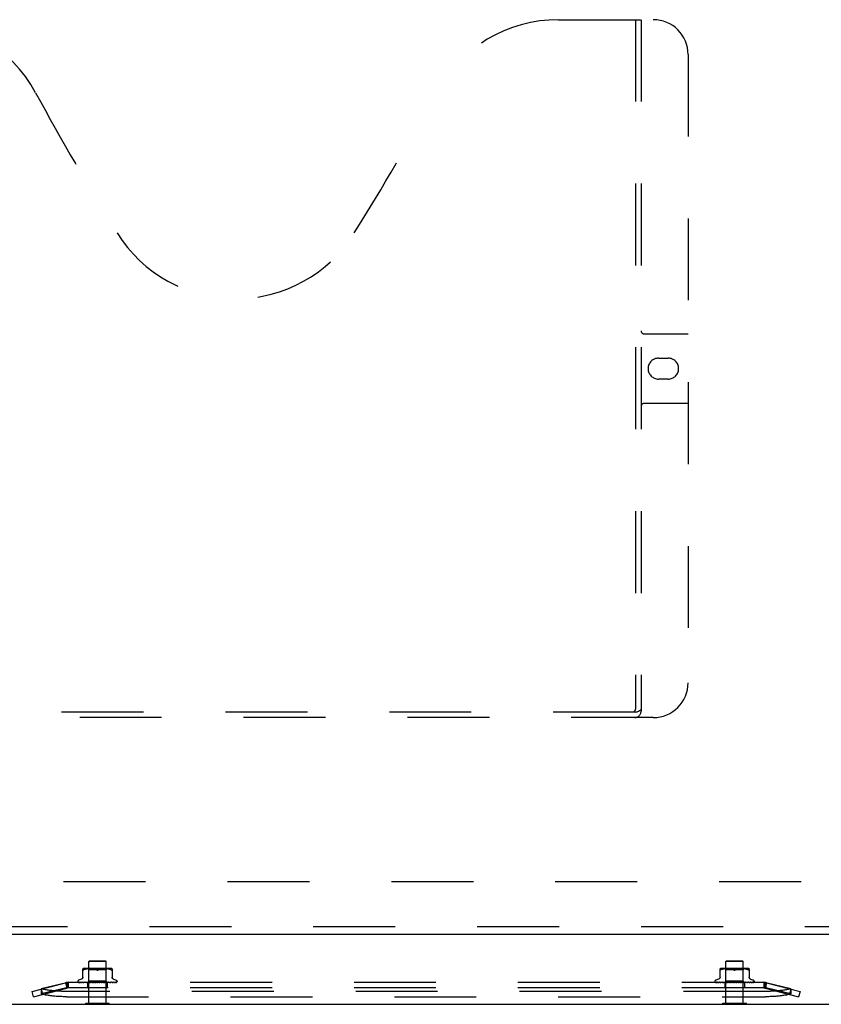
# Model space of a CAD drawing. Header units: inches. Extents: x 0 to 213, y 0 to 138.
# Tile 13 of 50: x 61 to 72, y 11 to 25. Entities that reach past the tile are written whole.
import ezdxf

# ---------------------------------------------------------------- set-up
doc = ezdxf.new("R2010")
doc.units = ezdxf.units.IN
doc.header["$LTSCALE"] = 11.736377
doc.header["$MEASUREMENT"] = 0
doc.linetypes.add('HIDDEN', pattern=[0.2, 0.1, -0.1])
doc.layers.get('0').update_dxf_attribs({"linetype": 'CONTINUOUS'})
doc.layers.add('DEFAULT_2', color=8, linetype='HIDDEN')
doc.layers.add('MASTER_DOOR_ASSEMBLY', color=7, linetype='CONTINUOUS')

msp = doc.modelspace()

# ---------------------------------------------------------------- linework, layer by layer
at = {"color": 3, "linetype": 'Continuous'}
msp.add_line((54.703, 11.032), (101.843, 11.032), dxfattribs=at)
at = {"color": 7, "linetype": 'Continuous'}
for p, q in [((61.731, 11.028), (61.731, 11.032)), ((61.731, 11.028), (62.068, 11.028)), ((62.068, 11.028), (62.068, 11.032)), ((70.856, 11.028), (70.856, 11.032)), ((70.856, 11.028), (71.193, 11.028)), ((71.193, 11.028), (71.193, 11.032))]:
    msp.add_line(p, q, dxfattribs=at)
at = {"layer": 'DEFAULT_2', "color": 8, "linetype": 'HIDDEN'}
for p, q in [((100.145, 12.782), (56.401, 12.782)), ((61.785, 11.653), (61.775, 11.643)), ((62.023, 11.643), (61.775, 11.643)), ((61.775, 11.046), (61.775, 11.643)), ((61.785, 11.653), (62.013, 11.653)), ((62.013, 11.653), (62.023, 11.643)), ((62.023, 11.046), (62.023, 11.643)), ((70.91, 11.653), (70.9, 11.643)), ((71.148, 11.643), (70.9, 11.643)), ((70.9, 11.046), (70.9, 11.643)), ((70.91, 11.653), (71.138, 11.653)), ((71.138, 11.653), (71.148, 11.643)), ((71.148, 11.046), (71.148, 11.643)), ((61.691, 11.408), (61.691, 11.538)), ((61.714, 11.526), (61.705, 11.522)), ((61.723, 11.529), (61.714, 11.526)), ((62.079, 11.543), (61.72, 11.543)), ((61.732, 11.531), (61.723, 11.529)), ((61.742, 11.533), (61.732, 11.531)), ((61.751, 11.535), (61.742, 11.533)), ((61.761, 11.536), (61.751, 11.535)), ((61.774, 11.523), (61.754, 11.543)), ((61.77, 11.537), (61.761, 11.536)), ((61.778, 11.537), (61.769, 11.537)), ((62.024, 11.523), (61.774, 11.523)), ((61.774, 11.36), (61.774, 11.523)), ((61.787, 11.537), (61.778, 11.537)), ((61.795, 11.538), (61.786, 11.537)), ((61.803, 11.537), (61.795, 11.538)), ((61.812, 11.537), (61.803, 11.537)), ((61.821, 11.537), (61.812, 11.537)), ((61.83, 11.536), (61.821, 11.537)), ((61.839, 11.535), (61.83, 11.536)), ((61.849, 11.533), (61.839, 11.535)), ((61.858, 11.531), (61.848, 11.533)), ((61.867, 11.529), (61.858, 11.531)), ((61.876, 11.526), (61.885, 11.522)), ((61.922, 11.526), (61.914, 11.522)), ((61.931, 11.529), (61.922, 11.526)), ((61.941, 11.531), (61.931, 11.529)), ((61.95, 11.533), (61.94, 11.531)), ((61.959, 11.535), (61.95, 11.533)), ((61.969, 11.536), (61.959, 11.535)), ((61.978, 11.537), (61.969, 11.536)), ((61.987, 11.537), (61.978, 11.537)), ((61.995, 11.537), (61.987, 11.537)), ((62.004, 11.538), (61.995, 11.537)), ((62.012, 11.537), (62.004, 11.538)), ((62.02, 11.537), (62.012, 11.537)), ((62.029, 11.537), (62.02, 11.537)), ((62.024, 11.523), (62.044, 11.543)), ((62.024, 11.36), (62.024, 11.523)), ((62.038, 11.536), (62.029, 11.537)), ((62.047, 11.535), (62.038, 11.536)), ((62.057, 11.533), (62.047, 11.535)), ((62.066, 11.531), (62.057, 11.533)), ((62.076, 11.529), (62.066, 11.531)), ((62.085, 11.526), (62.076, 11.529)), ((62.085, 11.526), (62.093, 11.522)), ((62.108, 11.538), (62.108, 11.408)), ((70.816, 11.408), (70.816, 11.538)), ((70.839, 11.526), (70.83, 11.522)), ((70.848, 11.529), (70.839, 11.526)), ((71.204, 11.543), (70.845, 11.543)), ((70.857, 11.531), (70.848, 11.529)), ((70.867, 11.533), (70.857, 11.531)), ((70.876, 11.535), (70.867, 11.533)), ((70.886, 11.536), (70.876, 11.535)), ((70.899, 11.523), (70.879, 11.543)), ((70.895, 11.537), (70.886, 11.536)), ((70.903, 11.537), (70.894, 11.537)), ((71.149, 11.523), (70.899, 11.523)), ((70.899, 11.36), (70.899, 11.523)), ((70.912, 11.537), (70.903, 11.537)), ((70.92, 11.538), (70.911, 11.537)), ((70.928, 11.537), (70.92, 11.538)), ((70.937, 11.537), (70.928, 11.537)), ((70.946, 11.537), (70.937, 11.537)), ((70.955, 11.536), (70.946, 11.537)), ((70.964, 11.535), (70.955, 11.536)), ((70.974, 11.533), (70.964, 11.535)), ((70.983, 11.531), (70.973, 11.533)), ((70.992, 11.529), (70.983, 11.531)), ((71.001, 11.526), (71.01, 11.522)), ((71.047, 11.526), (71.039, 11.522)), ((71.056, 11.529), (71.047, 11.526)), ((71.066, 11.531), (71.056, 11.529)), ((71.075, 11.533), (71.065, 11.531)), ((71.084, 11.535), (71.075, 11.533)), ((71.094, 11.536), (71.084, 11.535)), ((71.103, 11.537), (71.094, 11.536)), ((71.112, 11.537), (71.103, 11.537)), ((71.12, 11.537), (71.112, 11.537)), ((71.129, 11.538), (71.12, 11.537)), ((71.137, 11.537), (71.129, 11.538)), ((71.145, 11.537), (71.137, 11.537)), ((71.154, 11.537), (71.145, 11.537)), ((71.149, 11.523), (71.169, 11.543)), ((71.149, 11.36), (71.149, 11.523)), ((71.163, 11.536), (71.154, 11.537)), ((71.172, 11.535), (71.163, 11.536)), ((71.182, 11.533), (71.172, 11.535)), ((71.191, 11.531), (71.182, 11.533)), ((71.201, 11.529), (71.191, 11.531)), ((71.21, 11.526), (71.201, 11.529)), ((71.21, 11.526), (71.218, 11.522)), ((71.233, 11.538), (71.233, 11.408)), ((60.962, 11.212), (61.442, 11.336)), ((61.454, 11.338), (61.094, 11.251)), ((61.442, 11.336), (61.462, 11.26)), ((61.482, 11.343), (61.454, 11.338)), ((61.454, 11.338), (61.454, 11.263)), ((61.482, 11.343), (61.462, 11.336)), ((61.462, 11.336), (61.462, 11.26)), ((61.482, 11.343), (61.482, 11.263)), ((71.442, 11.341), (61.482, 11.341)), ((61.618, 11.358), (61.618, 11.357)), ((61.625, 11.344), (61.626, 11.344)), ((61.756, 11.342), (61.628, 11.344)), ((61.756, 11.342), (61.628, 11.344)), ((61.671, 11.389), (61.629, 11.373)), ((61.762, 11.342), (61.637, 11.344)), ((61.638, 11.344), (61.639, 11.343)), ((61.762, 11.342), (61.639, 11.344)), ((61.656, 11.344), (61.655, 11.344)), ((61.772, 11.342), (61.656, 11.344)), ((61.658, 11.344), (61.658, 11.344)), ((61.772, 11.342), (61.658, 11.344)), ((61.786, 11.342), (61.683, 11.344)), ((61.683, 11.344), (61.683, 11.344)), ((61.683, 11.344), (61.683, 11.344)), ((61.787, 11.342), (61.687, 11.344)), ((61.687, 11.344), (61.687, 11.344)), ((61.693, 11.342), (61.7, 11.342)), ((61.7, 11.342), (61.705, 11.341)), ((61.805, 11.342), (61.718, 11.344)), ((61.718, 11.344), (61.719, 11.344)), ((61.719, 11.344), (61.726, 11.343)), ((61.806, 11.342), (61.723, 11.344)), ((61.726, 11.343), (61.738, 11.342)), ((61.738, 11.342), (61.744, 11.341)), ((61.755, 11.341), (61.774, 11.36)), ((61.756, 11.342), (61.756, 11.342)), ((61.756, 11.342), (61.756, 11.342)), ((61.759, 11.341), (61.761, 11.342)), ((61.759, 11.341), (61.759, 11.263)), ((61.827, 11.342), (61.76, 11.344)), ((61.76, 11.344), (61.761, 11.344)), ((61.761, 11.344), (61.773, 11.342)), ((61.762, 11.342), (61.761, 11.342)), ((61.762, 11.342), (61.762, 11.342)), ((61.828, 11.342), (61.766, 11.344)), ((61.767, 11.341), (61.772, 11.342)), ((61.772, 11.342), (61.772, 11.342)), ((61.775, 11.341), (61.772, 11.342)), ((61.772, 11.342), (61.772, 11.342)), ((61.773, 11.342), (61.789, 11.341)), ((62.024, 11.36), (61.774, 11.36)), ((61.78, 11.341), (61.786, 11.342)), ((61.786, 11.342), (61.787, 11.342)), ((61.787, 11.342), (61.786, 11.342)), ((61.792, 11.341), (61.787, 11.342)), ((61.798, 11.341), (61.805, 11.342)), ((61.812, 11.341), (61.805, 11.342)), ((61.806, 11.342), (61.805, 11.342)), ((61.805, 11.342), (61.805, 11.342)), ((61.852, 11.342), (61.807, 11.344)), ((61.807, 11.344), (61.808, 11.344)), ((61.808, 11.344), (61.837, 11.341)), ((61.853, 11.342), (61.813, 11.344)), ((61.819, 11.341), (61.827, 11.342)), ((61.828, 11.342), (61.827, 11.342)), ((61.827, 11.342), (61.828, 11.342)), ((61.835, 11.341), (61.828, 11.342)), ((61.828, 11.342), (61.828, 11.342)), ((61.844, 11.341), (61.852, 11.342)), ((61.853, 11.342), (61.852, 11.342)), ((61.852, 11.342), (61.853, 11.342)), ((61.861, 11.341), (61.853, 11.342)), ((61.888, 11.341), (61.858, 11.344)), ((61.87, 11.341), (61.879, 11.342)), ((61.88, 11.342), (61.875, 11.342)), ((61.897, 11.341), (61.906, 11.342)), ((61.903, 11.341), (61.903, 11.341)), ((61.905, 11.342), (61.906, 11.343)), ((61.915, 11.341), (61.906, 11.342)), ((61.924, 11.341), (61.933, 11.342)), ((61.96, 11.344), (61.932, 11.342)), ((61.932, 11.342), (61.933, 11.342)), ((61.966, 11.344), (61.933, 11.342)), ((61.942, 11.341), (61.933, 11.342)), ((61.933, 11.342), (61.933, 11.342)), ((61.966, 11.344), (61.936, 11.341)), ((61.951, 11.341), (61.959, 11.342)), ((62.009, 11.344), (61.958, 11.342)), ((61.958, 11.342), (61.959, 11.342)), ((62.015, 11.344), (61.959, 11.342)), ((61.967, 11.341), (61.959, 11.342)), ((61.959, 11.342), (61.959, 11.342)), ((61.966, 11.344), (61.966, 11.344)), ((61.975, 11.341), (61.982, 11.342)), ((62.055, 11.344), (61.982, 11.342)), ((61.983, 11.342), (61.982, 11.342)), ((61.982, 11.342), (61.983, 11.342)), ((62.06, 11.344), (61.983, 11.342)), ((61.99, 11.341), (61.983, 11.342)), ((61.986, 11.341), (62.015, 11.344)), ((61.997, 11.341), (62.003, 11.342)), ((62.094, 11.344), (62.003, 11.342)), ((62.099, 11.344), (62.003, 11.342)), ((62.01, 11.341), (62.003, 11.342)), ((62.003, 11.342), (62.003, 11.342)), ((62.003, 11.342), (62.003, 11.342)), ((62.015, 11.344), (62.015, 11.344)), ((62.015, 11.341), (62.02, 11.342)), ((62.127, 11.344), (62.02, 11.342)), ((62.13, 11.344), (62.02, 11.342)), ((62.025, 11.341), (62.02, 11.342)), ((62.02, 11.342), (62.02, 11.342)), ((62.02, 11.342), (62.02, 11.342)), ((62.043, 11.342), (62.024, 11.36)), ((62.029, 11.341), (62.032, 11.342)), ((62.151, 11.344), (62.032, 11.342)), ((62.032, 11.342), (62.033, 11.342)), ((62.033, 11.342), (62.032, 11.342)), ((62.153, 11.344), (62.033, 11.342)), ((62.036, 11.341), (62.033, 11.342)), ((62.033, 11.341), (62.043, 11.342)), ((62.167, 11.344), (62.04, 11.342)), ((62.04, 11.342), (62.04, 11.342)), ((62.04, 11.342), (62.04, 11.342)), ((62.04, 11.341), (62.04, 11.263)), ((62.172, 11.344), (62.043, 11.342)), ((62.043, 11.342), (62.056, 11.343)), ((62.043, 11.342), (62.043, 11.342)), ((62.043, 11.341), (62.043, 11.342)), ((62.056, 11.343), (62.06, 11.344)), ((62.06, 11.344), (62.06, 11.344)), ((62.084, 11.342), (62.092, 11.343)), ((62.092, 11.343), (62.099, 11.344)), ((62.099, 11.344), (62.099, 11.344)), ((62.127, 11.389), (62.17, 11.373)), ((62.13, 11.344), (62.13, 11.344)), ((62.154, 11.344), (62.153, 11.344)), ((62.176, 11.345), (62.176, 11.345)), ((62.18, 11.358), (62.18, 11.357)), ((70.743, 11.358), (70.743, 11.357)), ((70.75, 11.344), (70.751, 11.344)), ((70.881, 11.342), (70.753, 11.344)), ((70.881, 11.342), (70.753, 11.344)), ((70.796, 11.389), (70.754, 11.373)), ((70.887, 11.342), (70.762, 11.344)), ((70.763, 11.344), (70.764, 11.343)), ((70.887, 11.342), (70.764, 11.344)), ((70.781, 11.344), (70.78, 11.344)), ((70.897, 11.342), (70.781, 11.344)), ((70.897, 11.342), (70.783, 11.344)), ((70.783, 11.344), (70.783, 11.344)), ((70.911, 11.342), (70.808, 11.344)), ((70.808, 11.344), (70.808, 11.344)), ((70.808, 11.344), (70.808, 11.344)), ((70.912, 11.342), (70.812, 11.344)), ((70.812, 11.344), (70.812, 11.344)), ((70.818, 11.342), (70.825, 11.342)), ((70.825, 11.342), (70.83, 11.341)), ((70.93, 11.342), (70.843, 11.344)), ((70.843, 11.344), (70.844, 11.344)), ((70.844, 11.344), (70.851, 11.343)), ((70.931, 11.342), (70.848, 11.344)), ((70.851, 11.343), (70.863, 11.342)), ((70.863, 11.342), (70.869, 11.341)), ((70.88, 11.341), (70.899, 11.36)), ((70.881, 11.342), (70.881, 11.342)), ((70.881, 11.342), (70.881, 11.342)), ((70.884, 11.341), (70.886, 11.342)), ((70.884, 11.341), (70.884, 11.263)), ((70.952, 11.342), (70.885, 11.344)), ((70.885, 11.344), (70.886, 11.344)), ((70.886, 11.344), (70.898, 11.342)), ((70.887, 11.342), (70.886, 11.342)), ((70.887, 11.342), (70.887, 11.342)), ((70.953, 11.342), (70.891, 11.344)), ((70.892, 11.341), (70.897, 11.342)), ((70.897, 11.342), (70.897, 11.342)), ((70.897, 11.342), (70.897, 11.342)), ((70.9, 11.341), (70.897, 11.342)), ((70.898, 11.342), (70.914, 11.341)), ((71.149, 11.36), (70.899, 11.36)), ((70.905, 11.341), (70.911, 11.342)), ((70.912, 11.342), (70.911, 11.342)), ((70.911, 11.342), (70.912, 11.342)), ((70.917, 11.341), (70.912, 11.342)), ((70.923, 11.341), (70.93, 11.342)), ((70.931, 11.342), (70.93, 11.342)), ((70.93, 11.342), (70.93, 11.342)), ((70.937, 11.341), (70.93, 11.342)), ((70.977, 11.342), (70.932, 11.344)), ((70.932, 11.344), (70.933, 11.344)), ((70.933, 11.344), (70.962, 11.341)), ((70.978, 11.342), (70.938, 11.344)), ((70.944, 11.341), (70.952, 11.342)), ((70.953, 11.342), (70.952, 11.342)), ((70.952, 11.342), (70.953, 11.342)), ((70.953, 11.342), (70.953, 11.342)), ((70.96, 11.341), (70.953, 11.342)), ((70.969, 11.341), (70.977, 11.342)), ((70.978, 11.342), (70.977, 11.342)), ((70.977, 11.342), (70.978, 11.342)), ((70.986, 11.341), (70.978, 11.342)), ((71.013, 11.341), (70.983, 11.344)), ((70.995, 11.341), (71.004, 11.342)), ((71.005, 11.342), (71, 11.342)), ((71.022, 11.341), (71.031, 11.342)), ((71.028, 11.341), (71.028, 11.341)), ((71.03, 11.342), (71.031, 11.343)), ((71.04, 11.341), (71.031, 11.342)), ((71.049, 11.341), (71.058, 11.342)), ((71.085, 11.344), (71.057, 11.342)), ((71.057, 11.342), (71.058, 11.342)), ((71.091, 11.344), (71.058, 11.342)), ((71.058, 11.342), (71.058, 11.342)), ((71.067, 11.341), (71.058, 11.342)), ((71.091, 11.344), (71.061, 11.341)), ((71.076, 11.341), (71.084, 11.342)), ((71.134, 11.344), (71.083, 11.342)), ((71.083, 11.342), (71.084, 11.342)), ((71.14, 11.344), (71.084, 11.342)), ((71.084, 11.342), (71.084, 11.342)), ((71.092, 11.341), (71.084, 11.342)), ((71.091, 11.344), (71.091, 11.344)), ((71.1, 11.341), (71.107, 11.342)), ((71.18, 11.344), (71.107, 11.342)), ((71.108, 11.342), (71.107, 11.342)), ((71.107, 11.342), (71.108, 11.342)), ((71.185, 11.344), (71.108, 11.342)), ((71.115, 11.341), (71.108, 11.342)), ((71.111, 11.341), (71.14, 11.344)), ((71.122, 11.341), (71.128, 11.342)), ((71.219, 11.344), (71.128, 11.342)), ((71.224, 11.344), (71.128, 11.342)), ((71.128, 11.342), (71.128, 11.342)), ((71.128, 11.342), (71.128, 11.342)), ((71.135, 11.341), (71.128, 11.342)), ((71.14, 11.344), (71.14, 11.344)), ((71.14, 11.341), (71.145, 11.342)), ((71.252, 11.344), (71.145, 11.342)), ((71.255, 11.344), (71.145, 11.342)), ((71.145, 11.342), (71.145, 11.342)), ((71.145, 11.342), (71.145, 11.342)), ((71.15, 11.341), (71.145, 11.342)), ((71.168, 11.342), (71.149, 11.36)), ((71.154, 11.341), (71.157, 11.342)), ((71.276, 11.344), (71.157, 11.342)), ((71.158, 11.342), (71.157, 11.342)), ((71.157, 11.342), (71.158, 11.342)), ((71.278, 11.344), (71.158, 11.342)), ((71.161, 11.341), (71.158, 11.342)), ((71.292, 11.344), (71.165, 11.342)), ((71.165, 11.342), (71.165, 11.342)), ((71.165, 11.342), (71.165, 11.342)), ((71.165, 11.341), (71.165, 11.263)), ((71.297, 11.344), (71.168, 11.342)), ((71.168, 11.342), (71.168, 11.342)), ((71.168, 11.341), (71.168, 11.342)), ((71.173, 11.342), (71.185, 11.344)), ((71.185, 11.344), (71.185, 11.344)), ((71.209, 11.342), (71.217, 11.343)), ((71.217, 11.343), (71.224, 11.344)), ((71.224, 11.344), (71.224, 11.344)), ((71.252, 11.389), (71.295, 11.373)), ((71.255, 11.344), (71.255, 11.344)), ((71.279, 11.344), (71.278, 11.344)), ((71.301, 11.345), (71.301, 11.345)), ((71.305, 11.358), (71.305, 11.357)), ((71.47, 11.338), (71.442, 11.343)), ((71.462, 11.336), (71.442, 11.343)), ((71.442, 11.343), (71.442, 11.263)), ((71.462, 11.336), (71.462, 11.26)), ((71.481, 11.336), (71.462, 11.26)), ((71.829, 11.251), (71.47, 11.338)), ((71.47, 11.338), (71.47, 11.263)), ((71.481, 11.336), (71.962, 11.212)), ((60.981, 11.136), (60.962, 11.212)), ((60.981, 11.136), (61.462, 11.26)), ((61.454, 11.263), (61.094, 11.176)), ((61.094, 11.251), (61.094, 11.176)), ((61.094, 11.246), (61.114, 11.171)), ((61.482, 11.268), (61.454, 11.263)), ((71.466, 11.212), (61.457, 11.212)), ((61.482, 11.268), (61.462, 11.26)), ((71.442, 11.263), (61.482, 11.263)), ((71.47, 11.263), (71.442, 11.268)), ((71.462, 11.26), (71.442, 11.268)), ((71.462, 11.26), (71.942, 11.136)), ((71.829, 11.176), (71.47, 11.263)), ((71.829, 11.246), (71.81, 11.171)), ((71.829, 11.251), (71.829, 11.176)), ((71.962, 11.212), (71.942, 11.136)), ((61.457, 11.136), (71.466, 11.136)), ((61.731, 11.046), (62.068, 11.046)), ((61.731, 11.032), (61.731, 11.046)), ((62.068, 11.032), (62.068, 11.046)), ((70.856, 11.046), (71.193, 11.046)), ((70.856, 11.032), (70.856, 11.046)), ((71.193, 11.032), (71.193, 11.046))]:
    msp.add_line(p, q, dxfattribs=at)
for points in [[(61.692, 11.519), (61.692, 11.52), (61.691, 11.521), (61.691, 11.522)], [(61.692, 11.519), (61.694, 11.519), (61.695, 11.519), (61.696, 11.519), (61.698, 11.519)], [(61.705, 11.522), (61.703, 11.521), (61.7, 11.52), (61.698, 11.519)], [(61.885, 11.522), (61.876, 11.526), (61.867, 11.529)], [(61.885, 11.522), (61.886, 11.522), (61.887, 11.521), (61.889, 11.52), (61.89, 11.52)], [(61.899, 11.519), (61.897, 11.519), (61.894, 11.519), (61.892, 11.52), (61.889, 11.52), (61.887, 11.521), (61.885, 11.522)], [(61.892, 11.52), (61.893, 11.519), (61.895, 11.519), (61.896, 11.519), (61.898, 11.519), (61.899, 11.519)], [(61.914, 11.522), (61.911, 11.521), (61.909, 11.52), (61.907, 11.52), (61.904, 11.519), (61.902, 11.519), (61.899, 11.519)], [(61.899, 11.519), (61.901, 11.519), (61.903, 11.519), (61.905, 11.519), (61.907, 11.52)], [(61.909, 11.52), (61.911, 11.521), (61.912, 11.521), (61.914, 11.522)], [(62.1, 11.519), (62.098, 11.52), (62.096, 11.521), (62.093, 11.522)], [(62.1, 11.519), (62.102, 11.519), (62.104, 11.519), (62.105, 11.519)], [(62.108, 11.522), (62.107, 11.521), (62.107, 11.52), (62.106, 11.519), (62.105, 11.519)], [(70.819, 11.519), (70.817, 11.519), (70.817, 11.52), (70.816, 11.521), (70.816, 11.522)], [(70.819, 11.519), (70.82, 11.519), (70.821, 11.519), (70.823, 11.519)], [(70.83, 11.522), (70.828, 11.521), (70.825, 11.52), (70.823, 11.519)], [(71.01, 11.522), (71.001, 11.526), (70.992, 11.529)], [(71.024, 11.519), (71.022, 11.519), (71.019, 11.519), (71.017, 11.52), (71.014, 11.52), (71.012, 11.521), (71.01, 11.522)], [(71.01, 11.522), (71.011, 11.522), (71.012, 11.521), (71.014, 11.52), (71.015, 11.52)], [(71.017, 11.52), (71.018, 11.519), (71.02, 11.519), (71.021, 11.519), (71.023, 11.519), (71.024, 11.519)], [(71.039, 11.522), (71.036, 11.521), (71.034, 11.52), (71.032, 11.52), (71.029, 11.519), (71.027, 11.519), (71.024, 11.519)], [(71.024, 11.519), (71.026, 11.519), (71.028, 11.519), (71.03, 11.519), (71.032, 11.52)], [(71.034, 11.52), (71.036, 11.521), (71.037, 11.521), (71.039, 11.522)], [(71.227, 11.519), (71.225, 11.519), (71.223, 11.52), (71.221, 11.521), (71.218, 11.522)], [(71.227, 11.519), (71.229, 11.519), (71.23, 11.519)], [(71.233, 11.522), (71.232, 11.521), (71.232, 11.52), (71.231, 11.519), (71.23, 11.519)], [(61.482, 11.341), (61.478, 11.341), (61.475, 11.34), (61.472, 11.34), (61.468, 11.339), (61.465, 11.338), (61.462, 11.336)], [(61.625, 11.344), (61.626, 11.344), (61.627, 11.343), (61.628, 11.343), (61.63, 11.342), (61.631, 11.342), (61.633, 11.341), (61.635, 11.341)], [(61.625, 11.344), (61.625, 11.344), (61.625, 11.344)], [(61.628, 11.344), (61.628, 11.344), (61.627, 11.344), (61.627, 11.344), (61.626, 11.344), (61.626, 11.344), (61.625, 11.344), (61.625, 11.344), (61.625, 11.344)], [(61.628, 11.344), (61.627, 11.344), (61.626, 11.344), (61.626, 11.344), (61.625, 11.344), (61.625, 11.344)], [(61.626, 11.344), (61.626, 11.344), (61.627, 11.343), (61.627, 11.343), (61.628, 11.343), (61.628, 11.343), (61.629, 11.342), (61.629, 11.342), (61.63, 11.342), (61.631, 11.341), (61.631, 11.341), (61.631, 11.341)], [(61.627, 11.342), (61.627, 11.342), (61.628, 11.341), (61.629, 11.341)], [(61.636, 11.344), (61.637, 11.343), (61.639, 11.343), (61.641, 11.343), (61.643, 11.342), (61.646, 11.342), (61.648, 11.341), (61.65, 11.341)], [(61.637, 11.344), (61.636, 11.344), (61.636, 11.344), (61.636, 11.344)], [(61.637, 11.344), (61.637, 11.344), (61.637, 11.344), (61.637, 11.344), (61.637, 11.344), (61.638, 11.344)], [(61.639, 11.344), (61.638, 11.344), (61.638, 11.344), (61.637, 11.344), (61.637, 11.344)], [(61.639, 11.343), (61.639, 11.343), (61.64, 11.342), (61.64, 11.342), (61.641, 11.342), (61.642, 11.342), (61.642, 11.341), (61.643, 11.341), (61.643, 11.341)], [(61.655, 11.344), (61.657, 11.343), (61.66, 11.343), (61.663, 11.342), (61.666, 11.342), (61.669, 11.342), (61.671, 11.341), (61.673, 11.341)], [(61.658, 11.344), (61.658, 11.344), (61.658, 11.344), (61.658, 11.344), (61.659, 11.343), (61.659, 11.343), (61.659, 11.343), (61.661, 11.342)], [(61.661, 11.342), (61.661, 11.342), (61.662, 11.342), (61.663, 11.342), (61.664, 11.341), (61.664, 11.341)], [(61.691, 11.416), (61.691, 11.412), (61.69, 11.409), (61.689, 11.405), (61.687, 11.402), (61.685, 11.399), (61.683, 11.396), (61.68, 11.393), (61.677, 11.391), (61.674, 11.39), (61.672, 11.389)], [(61.683, 11.344), (61.686, 11.343), (61.693, 11.342)], [(61.687, 11.344), (61.687, 11.344), (61.687, 11.344), (61.687, 11.344), (61.688, 11.343), (61.688, 11.343), (61.689, 11.343), (61.69, 11.343), (61.69, 11.342), (61.691, 11.342), (61.692, 11.342), (61.693, 11.341), (61.693, 11.341)], [(61.723, 11.344), (61.723, 11.344), (61.724, 11.344), (61.724, 11.343), (61.725, 11.343), (61.725, 11.343), (61.726, 11.343), (61.727, 11.343), (61.728, 11.342)], [(61.728, 11.342), (61.729, 11.342), (61.73, 11.341), (61.73, 11.341)], [(61.755, 11.341), (61.756, 11.341), (61.756, 11.342), (61.756, 11.342), (61.756, 11.342), (61.756, 11.342), (61.756, 11.342)], [(61.755, 11.341), (61.755, 11.341), (61.756, 11.341), (61.756, 11.342), (61.756, 11.342)], [(61.757, 11.341), (61.757, 11.341), (61.757, 11.341), (61.756, 11.342), (61.756, 11.342)], [(61.756, 11.341), (61.756, 11.341), (61.756, 11.342), (61.756, 11.342), (61.756, 11.342), (61.756, 11.342), (61.756, 11.342)], [(61.76, 11.341), (61.76, 11.341), (61.761, 11.342), (61.761, 11.342), (61.761, 11.342), (61.761, 11.342), (61.762, 11.342)], [(61.764, 11.341), (61.763, 11.341), (61.763, 11.341), (61.762, 11.342), (61.762, 11.342)], [(61.762, 11.341), (61.762, 11.341), (61.762, 11.342), (61.762, 11.342), (61.762, 11.342), (61.762, 11.342)], [(61.766, 11.344), (61.766, 11.344), (61.766, 11.344), (61.767, 11.343), (61.768, 11.343), (61.768, 11.343), (61.769, 11.343), (61.77, 11.342)], [(61.77, 11.342), (61.771, 11.342), (61.772, 11.341), (61.773, 11.341)], [(61.77, 11.341), (61.77, 11.341), (61.77, 11.342), (61.771, 11.342), (61.771, 11.342), (61.772, 11.342), (61.772, 11.342)], [(61.773, 11.341), (61.773, 11.341), (61.772, 11.342), (61.772, 11.342), (61.772, 11.342), (61.772, 11.342)], [(61.784, 11.341), (61.784, 11.341), (61.785, 11.342), (61.785, 11.342), (61.786, 11.342), (61.786, 11.342), (61.786, 11.342)], [(61.788, 11.341), (61.788, 11.341), (61.788, 11.342), (61.787, 11.342), (61.787, 11.342), (61.787, 11.342)], [(61.802, 11.341), (61.803, 11.341), (61.803, 11.342), (61.804, 11.342), (61.805, 11.342), (61.805, 11.342), (61.805, 11.342)], [(61.807, 11.341), (61.807, 11.341), (61.807, 11.342), (61.806, 11.342), (61.806, 11.342), (61.806, 11.342)], [(61.813, 11.344), (61.814, 11.344), (61.815, 11.343), (61.815, 11.343), (61.816, 11.343), (61.817, 11.343), (61.817, 11.342), (61.818, 11.342), (61.819, 11.342), (61.819, 11.341), (61.82, 11.341), (61.82, 11.341)], [(61.824, 11.341), (61.825, 11.341), (61.825, 11.342), (61.826, 11.342), (61.827, 11.342), (61.827, 11.342), (61.827, 11.342)], [(61.83, 11.341), (61.83, 11.341), (61.829, 11.341), (61.829, 11.342), (61.828, 11.342), (61.828, 11.342), (61.828, 11.342)], [(61.849, 11.341), (61.85, 11.341), (61.85, 11.342), (61.851, 11.342), (61.851, 11.342), (61.852, 11.342), (61.852, 11.342)], [(61.855, 11.341), (61.855, 11.341), (61.854, 11.342), (61.854, 11.342), (61.853, 11.342), (61.853, 11.342)], [(61.875, 11.342), (61.867, 11.343), (61.864, 11.344)], [(61.864, 11.344), (61.865, 11.344), (61.865, 11.343), (61.866, 11.343), (61.867, 11.343), (61.867, 11.343), (61.868, 11.342), (61.868, 11.342), (61.868, 11.342), (61.869, 11.342), (61.869, 11.341), (61.869, 11.341), (61.87, 11.341)], [(61.875, 11.341), (61.876, 11.341), (61.877, 11.342), (61.877, 11.342), (61.878, 11.342), (61.878, 11.342), (61.879, 11.342)], [(61.88, 11.342), (61.879, 11.342), (61.879, 11.342)], [(61.882, 11.341), (61.881, 11.341), (61.881, 11.342), (61.88, 11.342), (61.88, 11.342)], [(61.906, 11.343), (61.905, 11.342), (61.905, 11.342), (61.904, 11.342), (61.904, 11.342), (61.904, 11.341), (61.903, 11.341)], [(61.903, 11.341), (61.903, 11.341), (61.904, 11.342), (61.904, 11.342), (61.905, 11.342), (61.906, 11.342), (61.906, 11.342)], [(61.904, 11.342), (61.905, 11.342), (61.905, 11.342), (61.905, 11.342), (61.905, 11.342), (61.905, 11.342), (61.905, 11.342), (61.905, 11.342), (61.905, 11.342), (61.905, 11.342), (61.905, 11.342), (61.905, 11.342), (61.905, 11.343), (61.906, 11.343)], [(61.904, 11.341), (61.904, 11.341), (61.904, 11.341), (61.904, 11.341), (61.904, 11.342), (61.904, 11.342), (61.904, 11.342)], [(61.906, 11.343), (61.906, 11.343), (61.906, 11.343), (61.907, 11.343), (61.907, 11.343), (61.908, 11.344), (61.908, 11.344), (61.909, 11.344), (61.91, 11.344)], [(61.909, 11.341), (61.909, 11.341), (61.908, 11.342), (61.908, 11.342), (61.907, 11.342), (61.906, 11.342), (61.906, 11.342)], [(61.93, 11.341), (61.93, 11.341), (61.931, 11.342), (61.932, 11.342), (61.932, 11.342), (61.932, 11.342)], [(61.936, 11.341), (61.936, 11.341), (61.935, 11.342), (61.935, 11.342), (61.934, 11.342), (61.933, 11.342), (61.933, 11.342)], [(61.954, 11.341), (61.954, 11.341), (61.955, 11.341), (61.956, 11.342)], [(61.956, 11.342), (61.956, 11.342), (61.957, 11.343), (61.957, 11.343), (61.958, 11.343), (61.959, 11.343), (61.959, 11.344), (61.96, 11.344), (61.96, 11.344)], [(61.956, 11.341), (61.957, 11.341), (61.957, 11.342), (61.957, 11.342), (61.958, 11.342), (61.958, 11.342)], [(61.962, 11.341), (61.962, 11.341), (61.961, 11.342), (61.96, 11.342), (61.96, 11.342), (61.959, 11.342), (61.959, 11.342)], [(61.98, 11.341), (61.98, 11.341), (61.981, 11.342), (61.981, 11.342), (61.982, 11.342), (61.982, 11.342)], [(61.986, 11.341), (61.985, 11.341), (61.984, 11.342), (61.984, 11.342), (61.983, 11.342), (61.983, 11.342), (61.983, 11.342)], [(62.001, 11.341), (62.002, 11.341), (62.002, 11.342), (62.002, 11.342), (62.002, 11.342), (62.003, 11.342)], [(62.006, 11.341), (62.005, 11.341), (62.005, 11.342), (62.004, 11.342), (62.004, 11.342), (62.003, 11.342), (62.003, 11.342)], [(62.003, 11.341), (62.003, 11.341), (62.004, 11.342)], [(62.004, 11.342), (62.005, 11.342), (62.006, 11.343), (62.007, 11.343), (62.007, 11.343), (62.008, 11.343), (62.009, 11.344), (62.009, 11.344), (62.009, 11.344)], [(62.019, 11.341), (62.019, 11.341), (62.019, 11.342), (62.019, 11.342), (62.019, 11.342), (62.02, 11.342)], [(62.022, 11.341), (62.022, 11.341), (62.021, 11.342), (62.021, 11.342), (62.02, 11.342), (62.02, 11.342), (62.02, 11.342)], [(62.032, 11.341), (62.032, 11.341), (62.032, 11.342), (62.032, 11.342), (62.032, 11.342), (62.032, 11.342)], [(62.034, 11.341), (62.034, 11.341), (62.034, 11.342), (62.033, 11.342), (62.033, 11.342), (62.033, 11.342), (62.033, 11.342)], [(62.039, 11.341), (62.039, 11.341), (62.04, 11.341), (62.04, 11.342), (62.04, 11.342)], [(62.042, 11.341), (62.042, 11.341), (62.041, 11.341), (62.041, 11.342), (62.04, 11.342)], [(62.041, 11.341), (62.041, 11.341), (62.041, 11.342), (62.041, 11.342), (62.04, 11.342), (62.04, 11.342), (62.04, 11.342)], [(62.04, 11.341), (62.04, 11.341), (62.04, 11.342), (62.04, 11.342), (62.04, 11.342), (62.04, 11.342)], [(62.043, 11.341), (62.043, 11.341), (62.043, 11.341), (62.043, 11.342), (62.043, 11.342)], [(62.048, 11.341), (62.048, 11.341), (62.049, 11.341), (62.05, 11.342)], [(62.05, 11.342), (62.051, 11.343), (62.052, 11.343), (62.053, 11.343), (62.053, 11.343), (62.054, 11.344), (62.054, 11.344), (62.055, 11.344)], [(62.074, 11.341), (62.077, 11.341), (62.084, 11.342)], [(62.088, 11.341), (62.088, 11.341), (62.089, 11.342), (62.09, 11.342), (62.091, 11.343)], [(62.091, 11.343), (62.092, 11.343), (62.093, 11.343), (62.093, 11.343), (62.094, 11.344), (62.094, 11.344), (62.094, 11.344), (62.094, 11.344)], [(62.127, 11.389), (62.125, 11.39), (62.122, 11.391), (62.119, 11.393), (62.116, 11.396), (62.113, 11.399), (62.111, 11.402), (62.11, 11.405), (62.109, 11.409), (62.108, 11.412), (62.108, 11.416)], [(62.11, 11.341), (62.112, 11.341), (62.115, 11.342), (62.119, 11.342), (62.122, 11.342), (62.125, 11.343), (62.13, 11.344)], [(62.121, 11.341), (62.121, 11.341), (62.122, 11.341), (62.123, 11.342), (62.124, 11.342), (62.125, 11.343)], [(62.125, 11.343), (62.126, 11.343), (62.126, 11.343), (62.126, 11.343), (62.127, 11.344)], [(62.127, 11.344), (62.127, 11.344), (62.127, 11.344), (62.127, 11.344), (62.127, 11.344), (62.127, 11.344)], [(62.138, 11.341), (62.14, 11.341), (62.142, 11.342), (62.145, 11.342), (62.148, 11.343), (62.15, 11.343), (62.152, 11.343), (62.154, 11.344)], [(62.146, 11.341), (62.147, 11.341), (62.147, 11.342), (62.148, 11.342), (62.149, 11.342), (62.149, 11.342), (62.15, 11.343), (62.151, 11.343)], [(62.151, 11.343), (62.151, 11.343), (62.152, 11.344), (62.152, 11.344), (62.152, 11.344)], [(62.152, 11.344), (62.152, 11.344), (62.152, 11.344), (62.152, 11.344), (62.151, 11.344), (62.151, 11.344)], [(62.157, 11.341), (62.159, 11.341), (62.161, 11.342), (62.163, 11.342), (62.165, 11.343), (62.166, 11.343), (62.168, 11.344), (62.169, 11.344)], [(62.162, 11.341), (62.163, 11.341), (62.164, 11.342), (62.164, 11.342), (62.165, 11.342), (62.166, 11.343), (62.166, 11.343), (62.167, 11.343), (62.167, 11.343), (62.168, 11.344)], [(62.168, 11.344), (62.168, 11.344), (62.168, 11.344), (62.168, 11.344), (62.168, 11.344), (62.168, 11.344), (62.167, 11.344), (62.167, 11.344), (62.166, 11.344)], [(62.169, 11.344), (62.169, 11.344), (62.169, 11.344), (62.168, 11.344), (62.167, 11.344)], [(62.168, 11.341), (62.169, 11.341), (62.171, 11.342), (62.172, 11.342), (62.173, 11.343), (62.174, 11.344), (62.175, 11.345), (62.176, 11.345)], [(62.168, 11.344), (62.168, 11.344), (62.168, 11.344)], [(62.169, 11.341), (62.17, 11.341), (62.17, 11.341), (62.17, 11.341), (62.171, 11.342), (62.171, 11.342), (62.172, 11.342), (62.172, 11.342), (62.172, 11.342), (62.173, 11.343), (62.173, 11.343), (62.173, 11.343), (62.174, 11.343), (62.174, 11.344), (62.174, 11.344), (62.174, 11.344), (62.175, 11.344), (62.175, 11.344), (62.175, 11.344), (62.175, 11.345), (62.175, 11.345), (62.176, 11.345), (62.176, 11.345)], [(62.176, 11.345), (62.176, 11.345), (62.176, 11.345), (62.176, 11.345), (62.176, 11.345), (62.176, 11.345), (62.175, 11.345), (62.175, 11.345), (62.175, 11.345), (62.175, 11.344), (62.174, 11.344), (62.174, 11.344), (62.174, 11.344), (62.174, 11.344), (62.173, 11.344), (62.173, 11.344), (62.173, 11.344), (62.172, 11.344), (62.172, 11.344), (62.172, 11.344)], [(70.753, 11.344), (70.753, 11.344), (70.752, 11.344), (70.752, 11.344), (70.751, 11.344), (70.751, 11.344), (70.75, 11.344), (70.75, 11.344), (70.75, 11.344)], [(70.753, 11.344), (70.752, 11.344), (70.751, 11.344), (70.751, 11.344), (70.75, 11.344), (70.75, 11.344)], [(70.75, 11.344), (70.751, 11.344), (70.752, 11.343), (70.753, 11.343), (70.755, 11.342), (70.756, 11.342), (70.758, 11.341), (70.76, 11.341)], [(70.75, 11.344), (70.75, 11.344), (70.75, 11.344)], [(70.751, 11.344), (70.751, 11.344), (70.752, 11.343), (70.752, 11.343), (70.753, 11.343), (70.753, 11.343), (70.754, 11.342), (70.754, 11.342), (70.755, 11.342), (70.756, 11.341), (70.756, 11.341), (70.756, 11.341)], [(70.752, 11.342), (70.752, 11.342), (70.753, 11.341), (70.754, 11.341)], [(70.762, 11.344), (70.761, 11.344), (70.761, 11.344), (70.761, 11.344)], [(70.761, 11.344), (70.762, 11.343), (70.764, 11.343), (70.766, 11.343), (70.768, 11.342), (70.771, 11.342), (70.773, 11.341), (70.775, 11.341)], [(70.764, 11.344), (70.763, 11.344), (70.763, 11.344), (70.762, 11.344), (70.762, 11.344)], [(70.762, 11.344), (70.762, 11.344), (70.762, 11.344), (70.762, 11.344), (70.762, 11.344), (70.763, 11.344)], [(70.764, 11.343), (70.764, 11.343), (70.765, 11.342), (70.765, 11.342), (70.766, 11.342), (70.767, 11.342), (70.767, 11.341), (70.768, 11.341), (70.768, 11.341)], [(70.78, 11.344), (70.782, 11.343), (70.785, 11.343), (70.788, 11.342), (70.791, 11.342), (70.794, 11.342), (70.796, 11.341), (70.798, 11.341)], [(70.783, 11.344), (70.783, 11.344), (70.783, 11.344), (70.783, 11.344), (70.784, 11.343), (70.784, 11.343), (70.784, 11.343), (70.786, 11.342)], [(70.786, 11.342), (70.786, 11.342), (70.787, 11.342), (70.788, 11.342), (70.789, 11.341), (70.789, 11.341)], [(70.816, 11.416), (70.816, 11.412), (70.815, 11.409), (70.814, 11.405), (70.812, 11.402), (70.81, 11.399), (70.808, 11.396), (70.805, 11.393), (70.802, 11.391), (70.799, 11.39), (70.797, 11.389)], [(70.808, 11.344), (70.811, 11.343), (70.818, 11.342)], [(70.812, 11.344), (70.812, 11.344), (70.812, 11.344), (70.812, 11.344), (70.813, 11.343), (70.813, 11.343), (70.814, 11.343), (70.815, 11.343), (70.815, 11.342), (70.816, 11.342), (70.817, 11.342), (70.818, 11.341), (70.818, 11.341)], [(70.848, 11.344), (70.848, 11.344), (70.849, 11.344), (70.849, 11.343), (70.85, 11.343), (70.85, 11.343), (70.851, 11.343), (70.852, 11.343), (70.853, 11.342)], [(70.853, 11.342), (70.854, 11.342), (70.855, 11.341), (70.855, 11.341)], [(70.88, 11.341), (70.881, 11.341), (70.881, 11.342), (70.881, 11.342), (70.881, 11.342), (70.881, 11.342), (70.881, 11.342)], [(70.88, 11.341), (70.88, 11.341), (70.881, 11.341), (70.881, 11.342), (70.881, 11.342)], [(70.882, 11.341), (70.882, 11.341), (70.882, 11.341), (70.881, 11.342), (70.881, 11.342)], [(70.881, 11.341), (70.881, 11.341), (70.881, 11.342), (70.881, 11.342), (70.881, 11.342), (70.881, 11.342), (70.881, 11.342)], [(70.885, 11.341), (70.885, 11.341), (70.886, 11.342), (70.886, 11.342), (70.886, 11.342), (70.886, 11.342), (70.887, 11.342)], [(70.889, 11.341), (70.888, 11.341), (70.888, 11.341), (70.887, 11.342), (70.887, 11.342)], [(70.887, 11.341), (70.887, 11.341), (70.887, 11.342), (70.887, 11.342), (70.887, 11.342), (70.887, 11.342)], [(70.891, 11.344), (70.891, 11.344), (70.891, 11.344), (70.892, 11.343), (70.893, 11.343), (70.893, 11.343), (70.894, 11.343), (70.895, 11.342)], [(70.895, 11.342), (70.896, 11.342), (70.897, 11.341), (70.898, 11.341)], [(70.895, 11.341), (70.895, 11.341), (70.895, 11.342), (70.896, 11.342), (70.896, 11.342), (70.897, 11.342), (70.897, 11.342)], [(70.898, 11.341), (70.898, 11.341), (70.897, 11.342), (70.897, 11.342), (70.897, 11.342), (70.897, 11.342)], [(70.909, 11.341), (70.909, 11.341), (70.91, 11.342), (70.91, 11.342), (70.911, 11.342), (70.911, 11.342), (70.911, 11.342)], [(70.913, 11.341), (70.913, 11.341), (70.913, 11.342), (70.912, 11.342), (70.912, 11.342), (70.912, 11.342)], [(70.927, 11.341), (70.928, 11.341), (70.928, 11.342), (70.929, 11.342), (70.93, 11.342), (70.93, 11.342), (70.93, 11.342)], [(70.932, 11.341), (70.932, 11.341), (70.932, 11.342), (70.931, 11.342), (70.931, 11.342), (70.931, 11.342)], [(70.938, 11.344), (70.939, 11.344), (70.94, 11.343), (70.94, 11.343), (70.941, 11.343), (70.942, 11.343), (70.942, 11.342), (70.943, 11.342), (70.944, 11.342), (70.944, 11.341), (70.945, 11.341), (70.945, 11.341)], [(70.949, 11.341), (70.95, 11.341), (70.95, 11.342), (70.951, 11.342), (70.952, 11.342), (70.952, 11.342), (70.952, 11.342)], [(70.955, 11.341), (70.955, 11.341), (70.954, 11.341), (70.954, 11.342), (70.953, 11.342), (70.953, 11.342), (70.953, 11.342)], [(70.974, 11.341), (70.975, 11.341), (70.975, 11.342), (70.976, 11.342), (70.976, 11.342), (70.977, 11.342), (70.977, 11.342)], [(70.98, 11.341), (70.98, 11.341), (70.979, 11.342), (70.979, 11.342), (70.978, 11.342), (70.978, 11.342)], [(71, 11.342), (70.992, 11.343), (70.989, 11.344)], [(70.989, 11.344), (70.99, 11.344), (70.99, 11.343), (70.991, 11.343), (70.992, 11.343), (70.992, 11.343), (70.993, 11.342), (70.993, 11.342), (70.993, 11.342), (70.994, 11.342), (70.994, 11.341), (70.994, 11.341), (70.995, 11.341)], [(71, 11.341), (71.001, 11.341), (71.002, 11.342), (71.002, 11.342), (71.003, 11.342), (71.003, 11.342), (71.004, 11.342)], [(71.005, 11.342), (71.004, 11.342), (71.004, 11.342)], [(71.007, 11.341), (71.006, 11.341), (71.006, 11.342), (71.005, 11.342), (71.005, 11.342)], [(71.031, 11.343), (71.03, 11.342), (71.03, 11.342), (71.029, 11.342), (71.029, 11.342), (71.029, 11.341), (71.028, 11.341)], [(71.028, 11.341), (71.028, 11.341), (71.029, 11.342), (71.029, 11.342), (71.03, 11.342), (71.031, 11.342), (71.031, 11.342)], [(71.029, 11.342), (71.03, 11.342), (71.03, 11.342), (71.03, 11.342), (71.03, 11.342), (71.03, 11.342), (71.03, 11.342), (71.03, 11.342), (71.03, 11.342), (71.03, 11.342), (71.03, 11.342), (71.03, 11.342), (71.03, 11.343), (71.031, 11.343)], [(71.029, 11.341), (71.029, 11.341), (71.029, 11.341), (71.029, 11.341), (71.029, 11.342), (71.029, 11.342), (71.029, 11.342)], [(71.031, 11.343), (71.031, 11.343), (71.031, 11.343), (71.032, 11.343), (71.032, 11.343), (71.033, 11.344), (71.033, 11.344), (71.034, 11.344), (71.035, 11.344)], [(71.034, 11.341), (71.034, 11.341), (71.033, 11.342), (71.033, 11.342), (71.032, 11.342), (71.031, 11.342), (71.031, 11.342)], [(71.055, 11.341), (71.055, 11.341), (71.056, 11.342), (71.057, 11.342), (71.057, 11.342), (71.057, 11.342)], [(71.061, 11.341), (71.061, 11.341), (71.06, 11.342), (71.06, 11.342), (71.059, 11.342), (71.058, 11.342), (71.058, 11.342)], [(71.079, 11.341), (71.079, 11.341), (71.08, 11.341), (71.081, 11.342)], [(71.081, 11.342), (71.081, 11.342), (71.082, 11.343), (71.082, 11.343), (71.083, 11.343), (71.084, 11.343), (71.084, 11.344), (71.085, 11.344), (71.085, 11.344)], [(71.081, 11.341), (71.082, 11.341), (71.082, 11.342), (71.082, 11.342), (71.083, 11.342), (71.083, 11.342)], [(71.087, 11.341), (71.087, 11.341), (71.086, 11.342), (71.085, 11.342), (71.085, 11.342), (71.084, 11.342), (71.084, 11.342)], [(71.105, 11.341), (71.105, 11.341), (71.106, 11.342), (71.106, 11.342), (71.107, 11.342), (71.107, 11.342)], [(71.111, 11.341), (71.11, 11.341), (71.109, 11.342), (71.109, 11.342), (71.108, 11.342), (71.108, 11.342), (71.108, 11.342)], [(71.126, 11.341), (71.127, 11.341), (71.127, 11.342), (71.127, 11.342), (71.127, 11.342), (71.128, 11.342)], [(71.131, 11.341), (71.13, 11.341), (71.13, 11.342), (71.129, 11.342), (71.129, 11.342), (71.128, 11.342), (71.128, 11.342)], [(71.128, 11.341), (71.128, 11.341), (71.129, 11.342)], [(71.129, 11.342), (71.13, 11.342), (71.131, 11.343), (71.132, 11.343), (71.132, 11.343), (71.133, 11.343), (71.134, 11.344), (71.134, 11.344), (71.134, 11.344)], [(71.144, 11.341), (71.144, 11.341), (71.144, 11.342), (71.144, 11.342), (71.144, 11.342), (71.145, 11.342)], [(71.147, 11.341), (71.147, 11.341), (71.146, 11.342), (71.146, 11.342), (71.145, 11.342), (71.145, 11.342), (71.145, 11.342)], [(71.157, 11.341), (71.157, 11.341), (71.157, 11.342), (71.157, 11.342), (71.157, 11.342), (71.157, 11.342)], [(71.158, 11.341), (71.16, 11.341), (71.173, 11.342)], [(71.159, 11.341), (71.159, 11.341), (71.159, 11.342), (71.158, 11.342), (71.158, 11.342), (71.158, 11.342), (71.158, 11.342)], [(71.164, 11.341), (71.164, 11.341), (71.165, 11.341), (71.165, 11.342), (71.165, 11.342)], [(71.167, 11.341), (71.167, 11.341), (71.166, 11.341), (71.166, 11.342), (71.165, 11.342)], [(71.166, 11.341), (71.166, 11.341), (71.166, 11.342), (71.166, 11.342), (71.165, 11.342), (71.165, 11.342), (71.165, 11.342)], [(71.165, 11.341), (71.165, 11.341), (71.165, 11.342), (71.165, 11.342), (71.165, 11.342), (71.165, 11.342)], [(71.168, 11.341), (71.168, 11.341), (71.168, 11.341), (71.168, 11.342), (71.168, 11.342)], [(71.173, 11.341), (71.173, 11.341), (71.174, 11.341), (71.175, 11.342)], [(71.175, 11.342), (71.176, 11.343), (71.177, 11.343), (71.178, 11.343), (71.178, 11.343), (71.179, 11.344), (71.179, 11.344), (71.18, 11.344)], [(71.199, 11.341), (71.202, 11.341), (71.209, 11.342)], [(71.213, 11.341), (71.213, 11.341), (71.214, 11.342), (71.215, 11.342), (71.216, 11.343)], [(71.216, 11.343), (71.217, 11.343), (71.218, 11.343), (71.218, 11.343), (71.219, 11.344), (71.219, 11.344), (71.219, 11.344), (71.219, 11.344)], [(71.252, 11.389), (71.25, 11.39), (71.247, 11.391), (71.244, 11.393), (71.241, 11.396), (71.238, 11.399), (71.236, 11.402), (71.235, 11.405), (71.234, 11.409), (71.233, 11.412), (71.233, 11.416)], [(71.235, 11.341), (71.237, 11.341), (71.24, 11.342), (71.244, 11.342), (71.247, 11.342), (71.25, 11.343), (71.255, 11.344)], [(71.246, 11.341), (71.246, 11.341), (71.247, 11.341), (71.248, 11.342), (71.249, 11.342), (71.25, 11.343)], [(71.25, 11.343), (71.251, 11.343), (71.251, 11.343), (71.251, 11.343), (71.252, 11.344)], [(71.252, 11.344), (71.252, 11.344), (71.252, 11.344), (71.252, 11.344), (71.252, 11.344), (71.252, 11.344)], [(71.263, 11.341), (71.265, 11.341), (71.267, 11.342), (71.27, 11.342), (71.273, 11.343), (71.275, 11.343), (71.277, 11.343), (71.279, 11.344)], [(71.271, 11.341), (71.272, 11.341), (71.272, 11.342), (71.273, 11.342), (71.274, 11.342), (71.274, 11.342), (71.275, 11.343), (71.276, 11.343)], [(71.276, 11.343), (71.276, 11.343), (71.277, 11.344), (71.277, 11.344), (71.277, 11.344)], [(71.277, 11.344), (71.277, 11.344), (71.277, 11.344), (71.277, 11.344), (71.276, 11.344), (71.276, 11.344)], [(71.282, 11.341), (71.284, 11.341), (71.286, 11.342), (71.288, 11.342), (71.29, 11.343), (71.291, 11.343), (71.293, 11.344), (71.294, 11.344)], [(71.287, 11.341), (71.288, 11.341), (71.289, 11.342), (71.289, 11.342), (71.29, 11.342), (71.291, 11.343), (71.291, 11.343), (71.292, 11.343), (71.292, 11.343), (71.293, 11.344)], [(71.293, 11.344), (71.293, 11.344), (71.293, 11.344), (71.293, 11.344), (71.293, 11.344), (71.293, 11.344), (71.292, 11.344), (71.292, 11.344), (71.291, 11.344)], [(71.294, 11.344), (71.294, 11.344), (71.294, 11.344), (71.293, 11.344), (71.292, 11.344)], [(71.293, 11.341), (71.294, 11.341), (71.296, 11.342), (71.297, 11.342), (71.298, 11.343), (71.299, 11.344), (71.3, 11.345), (71.301, 11.345)], [(71.293, 11.344), (71.293, 11.344), (71.293, 11.344)], [(71.294, 11.341), (71.295, 11.341), (71.295, 11.341), (71.295, 11.341), (71.296, 11.342), (71.296, 11.342), (71.297, 11.342), (71.297, 11.342), (71.297, 11.342), (71.298, 11.343), (71.298, 11.343), (71.298, 11.343), (71.299, 11.343), (71.299, 11.344), (71.299, 11.344), (71.299, 11.344), (71.3, 11.344), (71.3, 11.344), (71.3, 11.344), (71.3, 11.345), (71.3, 11.345), (71.301, 11.345), (71.301, 11.345)], [(71.301, 11.345), (71.301, 11.345), (71.301, 11.345), (71.301, 11.345), (71.301, 11.345), (71.301, 11.345), (71.3, 11.345), (71.3, 11.345), (71.3, 11.345), (71.3, 11.344), (71.299, 11.344), (71.299, 11.344), (71.299, 11.344), (71.299, 11.344), (71.298, 11.344), (71.298, 11.344), (71.298, 11.344), (71.297, 11.344), (71.297, 11.344), (71.297, 11.344)], [(71.442, 11.341), (71.445, 11.341), (71.448, 11.34), (71.452, 11.34), (71.455, 11.339), (71.458, 11.338), (71.462, 11.336)], [(61.457, 11.212), (61.44, 11.212), (61.423, 11.212), (61.407, 11.213), (61.39, 11.213), (61.373, 11.214), (61.356, 11.215), (61.34, 11.216), (61.323, 11.217), (61.307, 11.218), (61.291, 11.219), (61.275, 11.221), (61.26, 11.222), (61.244, 11.224), (61.229, 11.226), (61.214, 11.228), (61.199, 11.23), (61.185, 11.232), (61.171, 11.235), (61.157, 11.237), (61.144, 11.24), (61.131, 11.242), (61.118, 11.245), (61.106, 11.248), (61.094, 11.251)], [(61.457, 11.136), (61.44, 11.137), (61.423, 11.137), (61.407, 11.137), (61.39, 11.138), (61.373, 11.138), (61.356, 11.139), (61.34, 11.14), (61.323, 11.141), (61.307, 11.142), (61.291, 11.144), (61.275, 11.145), (61.26, 11.147), (61.244, 11.148), (61.229, 11.15), (61.214, 11.152), (61.199, 11.154), (61.185, 11.157), (61.171, 11.159), (61.157, 11.161), (61.144, 11.164), (61.131, 11.167), (61.118, 11.17), (61.106, 11.173), (61.094, 11.176)], [(61.482, 11.263), (61.478, 11.263), (61.475, 11.263), (61.472, 11.262), (61.468, 11.262), (61.465, 11.261), (61.462, 11.26)], [(71.442, 11.263), (71.445, 11.263), (71.448, 11.263), (71.452, 11.262), (71.455, 11.262), (71.458, 11.261), (71.462, 11.26)], [(71.829, 11.251), (71.818, 11.248), (71.805, 11.245), (71.793, 11.242), (71.78, 11.24), (71.766, 11.237), (71.753, 11.235), (71.739, 11.232), (71.724, 11.23), (71.709, 11.228), (71.695, 11.226), (71.679, 11.224), (71.664, 11.222), (71.648, 11.221), (71.632, 11.219), (71.616, 11.218), (71.6, 11.217), (71.584, 11.216), (71.567, 11.215), (71.55, 11.214), (71.534, 11.213), (71.517, 11.213), (71.5, 11.212), (71.483, 11.212), (71.466, 11.212)], [(71.829, 11.176), (71.818, 11.173), (71.805, 11.17), (71.793, 11.167), (71.78, 11.164), (71.766, 11.161), (71.753, 11.159), (71.739, 11.157), (71.724, 11.154), (71.709, 11.152), (71.695, 11.15), (71.679, 11.148), (71.664, 11.147), (71.648, 11.145), (71.632, 11.144), (71.616, 11.142), (71.6, 11.141), (71.584, 11.14), (71.567, 11.139), (71.55, 11.138), (71.534, 11.138), (71.517, 11.137), (71.5, 11.137), (71.483, 11.137), (71.466, 11.136)]]:
    msp.add_lwpolyline(points, dxfattribs=at)
for centre, radius, start, end in [((61.72, 11.465), 0.0776, 90, 112.0761), ((62.079, 11.465), 0.0776, 67.9239, 90), ((70.845, 11.465), 0.0776, 90, 112.0761), ((71.204, 11.465), 0.0776, 67.9239, 90), ((61.482, 11.183), 0.158, 90, 104.4668), ((61.635, 11.358), 0.0167, 110, 180), ((61.635, 11.357), 0.0167, 180, 242.8512), ((62.164, 11.358), 0.0167, 0, 70), ((62.164, 11.357), 0.0167, 317.7647, 360), ((70.76, 11.358), 0.0167, 110, 180), ((70.76, 11.357), 0.0167, 180, 242.8512), ((71.289, 11.358), 0.0167, 0, 70), ((71.289, 11.357), 0.0167, 317.7647, 360), ((71.442, 11.183), 0.158, 75.5332, 90), ((61.482, 11.183), 0.08, 90, 104.4668), ((71.442, 11.183), 0.08, 75.5332, 90)]:
    msp.add_arc(centre, radius, start, end, dxfattribs=at)
at = {"layer": 'MASTER_DOOR_ASSEMBLY', "color": 8, "linetype": 'HIDDEN'}
for p, q in [((68.505, 25.136), (69.86, 25.136)), ((69.605, 25.136), (69.605, 15.256)), ((69.685, 25.136), (69.685, 15.226)), ((70.36, 24.636), (70.36, 15.636)), ((69.725, 20.636), (70.36, 20.636)), ((69.936, 20.286), (70.073, 20.286)), ((70.073, 19.986), (69.936, 19.986)), ((70.36, 19.636), (69.725, 19.636)), ((69.86, 15.136), (57.9, 15.136)), ((69.601, 15.216), (58.159, 15.216)), ((94.332, 12.136), (55.026, 12.136))]:
    msp.add_line(p, q, dxfattribs=at)
at = {"layer": 'MASTER_DOOR_ASSEMBLY', "color": 3, "linetype": 'Continuous'}
msp.add_line((55.026, 12.032), (94.332, 12.032), dxfattribs=at)
at = {"layer": 'MASTER_DOOR_ASSEMBLY', "color": 8, "linetype": 'HIDDEN'}
msp.add_lwpolyline([(69.601, 15.216), (69.616, 15.218), (69.631, 15.221), (69.647, 15.228), (69.663, 15.236), (69.679, 15.245), (69.695, 15.256)], dxfattribs=at)
for centre, radius, start, end in [((59.255, 23.136), 2, 28.4813, 90), ((68.505, 23.136), 2, 90, 151.5187), ((69.86, 24.636), 0.5, 0, 90), ((95.563, 42.834), 39.307, 208.4813, 211.8705), ((32.197, 42.834), 39.307, 328.1295, 331.5187), ((63.88, 23.136), 2, 211.8705, 328.1295), ((69.725, 20.676), 0.04, 180, 270), ((69.936, 20.136), 0.15, 90, 270), ((70.073, 20.136), 0.15, 270, 90), ((69.725, 19.596), 0.04, 90, 180), ((69.86, 15.636), 0.5, 270, 360), ((69.565, 15.256), 0.04, 270, 360), ((69.595, 15.226), 0.09, 270, 360)]:
    msp.add_arc(centre, radius, start, end, dxfattribs=at)

doc.saveas('drawing.dxf')
